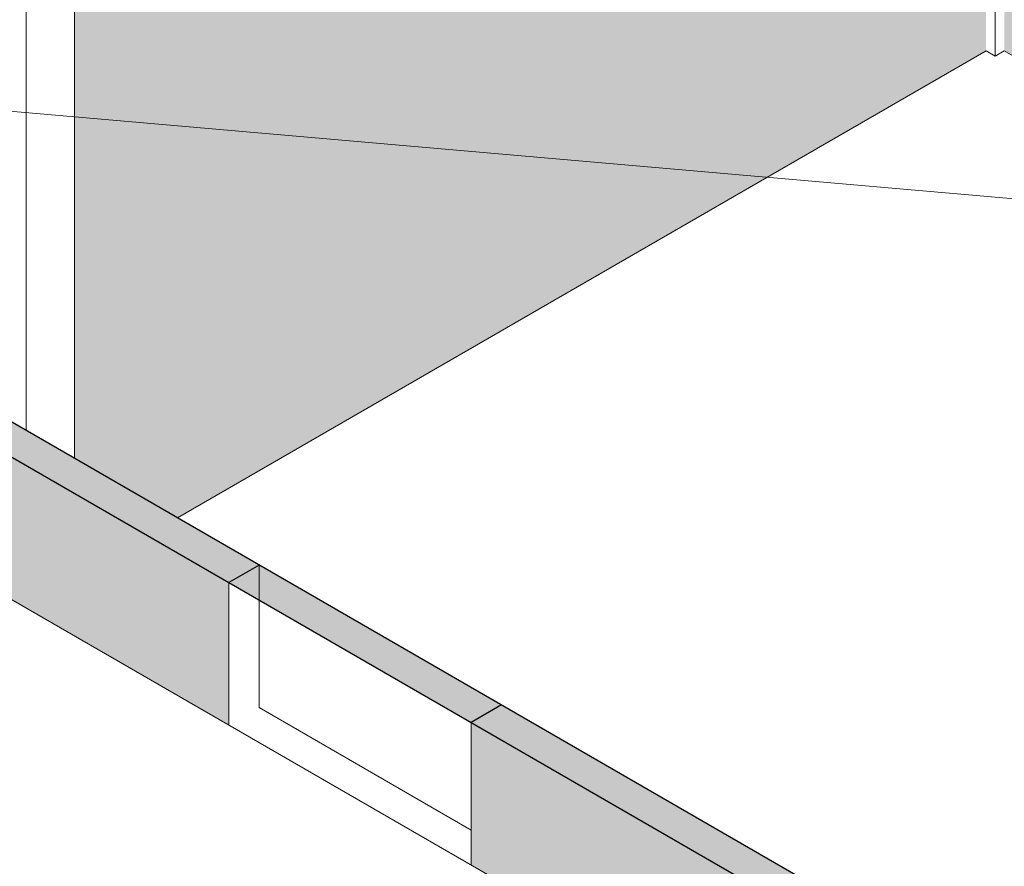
# Model space of a CAD drawing. Header units: millimetres. Extents: x 2807 to 348062, y -35711 to 43067.
# Tile 139 of 191: x 134876 to 137750, y -9141 to -6671. Entities that reach past the tile are written whole.
import ezdxf

# ---------------------------------------------------------------- set-up
doc = ezdxf.new("R2010")
doc.units = ezdxf.units.MM
doc.linetypes.add('Hidden', pattern=[7.14375, 4.7625, -2.38125])
doc.linetypes.add('THO_hhidden', pattern=[2.5, 1.5, -1])
doc.layers.add('A-DETL', color=7, linetype='Continuous', lineweight=13, true_color=0x00a600)
for name, color, linetype, lineweight in [('A-FLOR', 7, 'Continuous', 18), ('A-GENM', 7, 'Continuous', 13), ('A-WALL', 7, 'Continuous', 25), ('A-WALL-PATT', 7, 'Continuous', 25), ('I-WALL', 7, 'Continuous', 18), ('S-COLS', 7, 'Continuous', 13)]:
    doc.layers.add(name, color=color, linetype=linetype, lineweight=lineweight)

# ---------------------------------------------------------------- blocks, each defined once
blk = doc.blocks.new('NLRS_33_GM_WPB_vloeropening schacht rechthoek_gen_tho - 10675x7875-1978037-01 isometrie 1e verdieping _plotview_')
at = {"layer": 'A-GENM'}
blk.add_line((46615.8, -6777.2), (58258.1, -7791.8), dxfattribs=at)
at = {"layer": 'A-GENM', "color": 253, "true_color": 0xa1a1a1}
blk.add_line((49187.9, -8678.2), (49806.6, -9035.4), dxfattribs=at)
blk = doc.blocks.new('NLRS_28_SCO_UN_koker_gen_bcb - K200_200_12_5-V420-01 isometrie 1e verdieping _plotview_')
at = {"layer": 'S-COLS'}
for p, q in [((51335.7, -3845.6), (51309.2, -3830.2)), ((51318, -3825.1), (51335.7, -3835.3)), ((51335.7, -3835.3), (51353.4, -3825.1)), ((51362.2, -3830.2), (51335.7, -3845.6)), ((51335.7, -3845.6), (51335.7, -6776.8)), ((51335.7, -6776.8), (51309.2, -6761.5)), ((51362.2, -6761.5), (51335.7, -6776.8))]:
    blk.add_line(p, q, dxfattribs=at)
blk = doc.blocks.new('NLRS_28_SCO_UN_koker_gen_bcb - K200_200_12_5-V663-01 isometrie 1e verdieping _plotview_')
at = {"layer": 'S-COLS'}
for p, q in [((48648.7, -5396.9), (48507.3, -5478.5)), ((48507.3, -5468.3), (48631, -5396.9)), ((48631, -5396.9), (48613.3, -5386.7)), ((48622.2, -5381.6), (48648.7, -5396.9)), ((48648.7, -7950.9), (48648.7, -5396.9)), ((48489.6, -5458.1), (48507.3, -5468.3)), ((48507.3, -5478.5), (48480.8, -5463.2)), ((48507.3, -5478.5), (48507.3, -7869.3)), ((48365.8, -6174.6), (48365.8, -7757))]:
    blk.add_line(p, q, dxfattribs=at)

msp = doc.modelspace()

# ---------------------------------------------------------------- hatches: boundary and pattern name
at = {"layer": 'A-WALL-PATT', "true_color": 0xf0f0f0}
h = msp.add_hatch(color=7, dxfattribs=at)
h.paths.add_polyline_path([(135336.6, -8124.2), (137696.9, -6761.5), (137696.9, -3830.2), (137705.8, -3825.1), (137723.4, -3835.3), (137723.4, -3518.9), (137696.9, -3503.6), (137696.9, -3087.7), (132181.5, -6272), (132208, -6287.3), (132208, -6318), (133030, -6792.5), (133030, -7208.5), (133118.4, -7259.5), (133118.4, -7118.7), (134868.5, -6108.3), (134868.5, -5463.2), (134877.3, -5458.1), (134895, -5468.3), (135001.1, -5407.1), (135001.1, -5386.7), (135009.9, -5381.6), (135036.4, -5396.9), (135036.4, -7950.9)])
h.paths.add_polyline_path([(132172.6, -6297.5), (132172.7, -6297.5), (132172.7, -6277.1), (132155, -6287.3)])
h.paths.add_polyline_path([(137723.4, -3092.8), (137723.4, -3072.4), (137705.8, -3082.6), (137719.9, -3090.7)])
at = {"layer": 'A-WALL-PATT', "lineweight": 18, "true_color": 0xf0f0f0}
h = msp.add_hatch(color=7, dxfattribs=at)
h.paths.add_polyline_path([(138598.5, -7251.4), (138598.5, -4328.3), (137749.9, -3838.4), (137749.9, -6761.5), (138360.9, -7114.2)])
h.paths.add_polyline_path([(137723.4, -3835.3), (137734, -3829.2), (137723.4, -3823.1)])
at = {"layer": 'A-WALL-PATT', "lineweight": 18, "true_color": 0xafafaf}
for points in [[(135487.2, -8313.3), (135575.6, -8262.2), (133737.1, -7200.8), (133648.7, -7251.8), (134802.8, -7918.1)], [(138032.8, -9782.9), (138121.2, -9731.9), (136282.7, -8670.5), (136194.3, -8721.5), (137257.1, -9335.1)]]:
    msp.add_hatch(color=253, dxfattribs=at).paths.add_polyline_path(points)
at = {"layer": 'A-WALL-PATT', "true_color": 0xf0f0f0}
h = msp.add_hatch(color=7, dxfattribs=at)
h.paths.add_polyline_path([(135487.2, -8729.2), (135487.2, -8313.3), (134638.7, -7823.4), (134638.7, -8239.3), (135108.8, -8510.7)])
h.paths.add_polyline_path([(134470.8, -8142.4), (134470.8, -7757), (134497.3, -7741.7), (133648.7, -7251.8), (133648.7, -7667.8), (133944.7, -7838.7)])
h.paths.add_polyline_path([(134612.2, -7828.4), (134629.8, -7818.3), (134506.1, -7746.8), (134506.1, -7767.2)])
at = {"layer": 'A-WALL-PATT', "lineweight": 18, "true_color": 0xd7e6e6, "transparency": 33554593}
msp.add_hatch(color=254, dxfattribs=at).paths.add_polyline_path([(136194.3, -8721.5), (136282.7, -8670.5), (135575.6, -8262.2), (135487.2, -8313.3), (135829.3, -8510.7)])
at = {"layer": 'A-WALL-PATT', "true_color": 0xf0f0f0}
h = msp.add_hatch(color=7, dxfattribs=at)
h.paths.add_polyline_path([(138032.8, -10198.9), (138032.8, -9782.9), (137184.3, -9293), (137184.3, -9709), (137648.2, -9976.9)])
h.paths.add_polyline_path([(137016.3, -9612.1), (137016.3, -9226.7), (137042.8, -9211.4), (136194.3, -8721.5), (136194.3, -9137.5), (136490.3, -9308.3)])
h.paths.add_polyline_path([(137157.8, -9298.1), (137175.4, -9287.9), (137051.7, -9216.5), (137051.7, -9236.9)])

# ---------------------------------------------------------------- linework, layer by layer
at = {"layer": 'A-DETL', "color": 7, "linetype": 'THO_hhidden'}
msp.add_ellipse((144228.8, -10459.2), major_axis=(13530, 0), ratio=0.57735, start_param=3.926991, end_param=7.068584, dxfattribs=at)
at = {"layer": 'A-FLOR', "color": 253, "true_color": 0xa1a1a1}
msp.add_line((136194.3, -9035.4), (135575.6, -8678.2), dxfattribs=at)
at = {"layer": 'A-WALL'}
for p, q in [((135575.6, -8262.2), (135487.2, -8313.3)), ((136282.7, -8670.5), (136194.3, -8721.5))]:
    msp.add_line(p, q, dxfattribs=at)
at = {"layer": 'I-WALL', "lineweight": 25}
for p, q in [((130191, -5255.5), (135487.2, -8313.3)), ((139703.3, -10645.4), (133737.1, -7200.8)), ((135487.2, -8313.3), (139703.3, -10747.4))]:
    msp.add_line(p, q, dxfattribs=at)
at = {"layer": 'I-WALL'}
for p, q in [((135336.6, -8124.2), (137696.9, -6761.5)), ((137749.9, -6761.5), (140127.6, -8134.2)), ((134638.7, -8239.3), (137016.3, -9612.1)), ((135487.2, -8313.3), (135487.2, -8729.2)), ((136194.3, -8721.5), (136194.3, -9137.5))]:
    msp.add_line(p, q, dxfattribs=at)
at = {"layer": 'I-WALL', "color": 253, "true_color": 0xa1a1a1}
msp.add_line((135575.6, -8678.2), (135575.6, -8262.2), dxfattribs=at)

# ---------------------------------------------------------------- block references
at = {"layer": 'A-GENM'}
msp.add_blockref('NLRS_33_GM_WPB_vloeropening schacht rechthoek_gen_tho - 10675x7875-1978037-01 isometrie 1e verdieping _plotview_', (86387.7, 0), dxfattribs=at)
at = {"layer": 'S-COLS', "linetype": 'Hidden'}
for name in ['NLRS_28_SCO_UN_koker_gen_bcb - K200_200_12_5-V420-01 isometrie 1e verdieping _plotview_', 'NLRS_28_SCO_UN_koker_gen_bcb - K200_200_12_5-V663-01 isometrie 1e verdieping _plotview_']:
    msp.add_blockref(name, (86387.7, 0), dxfattribs=at)

doc.saveas('drawing.dxf')
